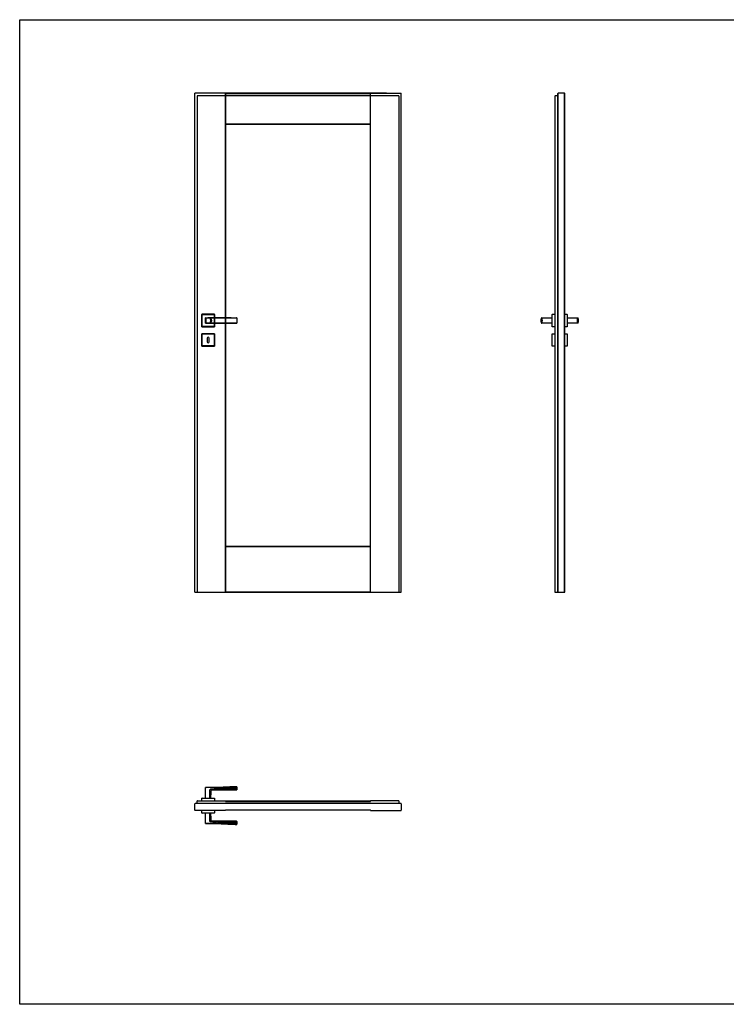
# Model space of a CAD drawing. Header units: millimetres. Extents: x 0 to 17620, y 0 to 4200.
# Tile 16 of 20: x 11880 to 14750, y 0 to 4000. Entities that reach past the tile are written whole.
import ezdxf
from ezdxf.lldxf.tags import DXFTag

# ---------------------------------------------------------------- set-up
doc = ezdxf.new("R2010")
doc.units = ezdxf.units.MM
doc.layers.add('152', color=250, linetype='Continuous')
doc.layers.add('256', color=250, linetype='Continuous')
tags = doc.linetypes.add('DASHED', pattern=[25.72, 12.86, -12.86]).pattern_tags.tags
tags[6:7] = [DXFTag(74, 4), DXFTag(75, 0), DXFTag(340, '0'), DXFTag(46, 0.0), DXFTag(50, 0.0), DXFTag(44, 0.0), DXFTag(45, 0.0)]
tags[4:5] = [DXFTag(74, 4), DXFTag(75, 0), DXFTag(340, '0'), DXFTag(46, 0.0), DXFTag(50, 0.0), DXFTag(44, 0.0), DXFTag(45, 0.0)]

msp = doc.modelspace()

# ---------------------------------------------------------------- linework, layer by layer
at = {"layer": '152', "linetype": 'Continuous'}
for p, q in [((12590.8, 1673.9), (12590.8, 3700.9)), ((12590.8, 3700.9), (12591.7, 3700.9)), ((12715.5, 3700.9), (12591.7, 3700.9)), ((12715.5, 3700.9), (12716.3, 3700.9)), ((12715.5, 3700.9), (12715.5, 2788.8)), ((12716.3, 3700.9), (13304.3, 3700.9)), ((12716.3, 2788.8), (12716.3, 3700.9)), ((12716.3, 3700), (13304.3, 3700)), ((13304.3, 1673.9), (13304.3, 3700.9)), ((13304.3, 3700.9), (13305.2, 3700.9)), ((13305.2, 1673.9), (13305.2, 3700.9)), ((13305.2, 3700.9), (13429, 3700.9)), ((13429, 3700.9), (13429.8, 3700.9)), ((13429.8, 1673.9), (13429.8, 3700.9)), ((14053.8, 3690.4), (14053.8, 1673.9)), ((14053.8, 3690.4), (14054.6, 3690.4)), ((14054.6, 1673.9), (14054.6, 3690.4)), ((14065.3, 3690.4), (14054.6, 3690.4)), ((14065.3, 1673.9), (14065.3, 3699.6)), ((14065.3, 3699.4), (14065.3, 3690.4)), ((14065.3, 3690.4), (14065.3, 1673.9)), ((14092.6, 3700.9), (14066.8, 3700.9)), ((14092.6, 1673.9), (14092.6, 3700.9)), ((14092.6, 3700.9), (14093.5, 3700.9)), ((14093.5, 1673.9), (14093.5, 3700.9)), ((13304.3, 3576.2), (12716.3, 3576.2)), ((12716.3, 3575.4), (13304.3, 3575.4)), ((12620.3, 2752.9), (12620.3, 2802.9)), ((12620.3, 2752.9), (12620.3, 2802.9)), ((12620.8, 2803.4), (12670.8, 2803.4)), ((12671.3, 2802.9), (12671.3, 2788.9)), ((14042.8, 2752.9), (14042.8, 2802.9)), ((14042.8, 2752.9), (14042.8, 2802.9)), ((14043.3, 2803.4), (14053.8, 2803.4)), ((14043.3, 2803.4), (14053.8, 2803.4)), ((14093.5, 2803.4), (14103.6, 2803.4)), ((14093.5, 2803.4), (14103.6, 2803.4)), ((14104.1, 2802.9), (14104.1, 2752.9)), ((12671.3, 2767.5), (12671.3, 2767.2)), ((12671.3, 2766.9), (12671.3, 2752.9)), ((12715.5, 2766.9), (12715.5, 1673.9)), ((12716.3, 1673.9), (12716.3, 2766.9)), ((14000.6, 2788.9), (14042.8, 2788.9)), ((14000.6, 2788.9), (14042.8, 2788.9)), ((14042.8, 2766.9), (14000.6, 2766.9)), ((14042.8, 2766.9), (14000.6, 2766.9)), ((14104.1, 2788.9), (14146.2, 2788.9)), ((14104.1, 2788.9), (14146.2, 2788.9)), ((14146.2, 2766.9), (14104.1, 2766.9)), ((14146.2, 2766.9), (14104.1, 2766.9)), ((12620.3, 2673.9), (12620.3, 2723.9)), ((12620.3, 2673.9), (12620.3, 2723.9)), ((12670.8, 2752.4), (12620.8, 2752.4)), ((12670.8, 2752.4), (12620.8, 2752.4)), ((12620.8, 2724.4), (12670.8, 2724.4)), ((12620.8, 2724.4), (12670.8, 2724.4)), ((12671.3, 2723.9), (12671.3, 2673.9)), ((12671.3, 2723.9), (12671.3, 2673.9)), ((14042.8, 2673.9), (14042.8, 2723.9)), ((14042.8, 2673.9), (14042.8, 2723.9)), ((14053.8, 2752.4), (14043.3, 2752.4)), ((14053.8, 2752.4), (14043.3, 2752.4)), ((14043.3, 2724.4), (14053.8, 2724.4)), ((14043.3, 2724.4), (14053.8, 2724.4)), ((14103.6, 2752.4), (14093.5, 2752.4)), ((14103.6, 2752.4), (14093.5, 2752.4)), ((14093.5, 2724.4), (14103.6, 2724.4)), ((14104.1, 2723.9), (14104.1, 2673.9)), ((14104.1, 2723.9), (14104.1, 2673.9)), ((12641.8, 2705.9), (12641.8, 2691.9)), ((12649.8, 2691.9), (12649.8, 2705.9)), ((12670.8, 2673.4), (12620.8, 2673.4)), ((12670.8, 2673.4), (12620.8, 2673.4)), ((14053.8, 2673.4), (14043.3, 2673.4)), ((14053.8, 2673.4), (14043.3, 2673.4)), ((14103.6, 2673.4), (14093.5, 2673.4)), ((12716.3, 1860.9), (13304.3, 1860.9)), ((12716.3, 1860), (13304.3, 1860)), ((12590.8, 1673.9), (12591.7, 1673.9)), ((12591.7, 1673.9), (12715.5, 1673.9)), ((12715.5, 1673.9), (12716.3, 1673.9)), ((13304.3, 1674.7), (12716.3, 1674.7)), ((12716.3, 1673.9), (13304.3, 1673.9)), ((13304.3, 1673.9), (13305.2, 1673.9)), ((13305.2, 1673.9), (13429, 1673.9)), ((13429, 1673.9), (13429.8, 1673.9)), ((14053.8, 1673.9), (14054.6, 1673.9)), ((14054.6, 1673.9), (14065.3, 1673.9)), ((14065.3, 1673.9), (14066.8, 1673.9)), ((14065.3, 1673.9), (14065.3, 1673.9)), ((14066.8, 1673.9), (14092.6, 1673.9)), ((14092.6, 1673.9), (14093.5, 1673.9)), ((12635.3, 838.1), (12635.3, 880.2)), ((12635.3, 838.1), (12635.3, 880.2)), ((12761.3, 880.8), (12761.3, 875.3)), ((12761.3, 875.3), (12761.3, 880.8)), ((12653.1, 872), (12652.3, 871.6)), ((12652.3, 838.1), (12652.3, 871.6)), ((12658.9, 870.9), (12658.6, 871)), ((12590.8, 788.2), (12590.8, 814.1)), ((12601.3, 815.6), (12592.1, 815.6)), ((12602.2, 827.1), (12601.3, 826.2)), ((12601.3, 815.6), (12601.3, 826.2)), ((13428.3, 815.6), (12601.3, 815.6)), ((12602.2, 827.1), (12715.5, 827.1)), ((12620.3, 827.1), (12620.3, 837.6)), ((12620.3, 827.1), (12620.3, 837.6)), ((12620.8, 838.1), (12670.8, 838.1)), ((12620.8, 838.1), (12670.8, 838.1)), ((12671.3, 837.6), (12671.3, 827.1)), ((12671.3, 837.6), (12671.3, 827.1)), ((12716.3, 826.2), (12715.5, 827.1)), ((12716.3, 826.2), (12716.3, 823.7)), ((13304.3, 824.6), (12716.3, 824.6)), ((12716.3, 823.7), (13304.3, 823.7)), ((13305.2, 827.1), (13304.3, 826.2)), ((13304.3, 823.7), (13304.3, 826.2)), ((13418.5, 827.1), (13305.2, 827.1)), ((13419.3, 826.2), (13418.5, 827.1)), ((13419.3, 826.2), (13419.3, 815.6)), ((13429.8, 814.1), (13429.8, 788.2)), ((12590.8, 788.2), (12591.7, 787.4)), ((12715.5, 787.4), (12591.7, 787.4)), ((12620.3, 777.3), (12620.3, 787.4)), ((12620.3, 777.3), (12620.3, 787.4)), ((12670.8, 776.8), (12620.8, 776.8)), ((12670.8, 776.8), (12620.8, 776.8)), ((12635.3, 734.6), (12635.3, 776.8)), ((12635.3, 734.6), (12635.3, 776.8)), ((12652.3, 743.3), (12652.3, 776.8)), ((12671.3, 787.4), (12671.3, 777.3)), ((12715.5, 787.4), (12716.3, 788.2)), ((12716.3, 790.7), (13304.3, 790.7)), ((12716.3, 790.7), (12716.3, 788.2)), ((12716.3, 789.9), (13304.3, 789.9)), ((13304.3, 788.2), (13304.3, 790.7)), ((13304.3, 788.2), (13305.2, 787.4)), ((13305.2, 787.4), (13429, 787.4)), ((13429, 787.4), (13429.8, 788.2)), ((12653.1, 742.8), (12652.3, 743.3)), ((12658.9, 743.9), (12652.9, 743)), ((12761.3, 739.5), (12761.3, 734.1)), ((12761.3, 734.1), (12761.3, 739.5))]:
    msp.add_line(p, q, dxfattribs=at)
at = {"layer": '152', "linetype": 'DASHED'}
for p, q in [((13419.3, 3690.4), (12601.3, 3690.4)), ((12601.3, 3690.4), (12601.3, 1673.9)), ((13369.8, 3700.9), (12650.8, 3700.9)), ((13419.3, 3690.4), (13419.3, 1673.9)), ((13429.8, 1733.9), (13429.8, 3640.9)), ((12620.3, 2802.9), (12620.3, 2752.9)), ((12670.8, 2803.4), (12620.8, 2803.4)), ((12621.3, 2753.4), (12621.3, 2802.4)), ((12621.3, 2802.4), (12670.3, 2802.4)), ((12670.3, 2802.4), (12670.3, 2753.4)), ((12671.3, 2752.9), (12671.3, 2802.9)), ((12635.3, 2788.5), (12635.3, 2788.9)), ((12635.3, 2788.9), (12635.7, 2788.9)), ((12635.3, 2766.9), (12635.3, 2767.2)), ((12635.7, 2766.9), (12635.3, 2766.9)), ((12671.3, 2788.9), (12671.3, 2767.5)), ((12671.3, 2767.2), (12671.3, 2766.9)), ((12715.5, 2788.8), (12715.5, 2766.9)), ((12716.3, 2766.9), (12716.3, 2788.8)), ((12620.3, 2723.9), (12620.3, 2673.9)), ((12620.8, 2752.4), (12670.8, 2752.4)), ((12670.8, 2724.4), (12620.8, 2724.4)), ((12670.3, 2753.4), (12621.3, 2753.4)), ((12621.3, 2674.4), (12621.3, 2723.4)), ((12621.3, 2723.4), (12670.3, 2723.4)), ((12670.3, 2723.4), (12670.3, 2674.4)), ((12671.3, 2673.9), (12671.3, 2723.9)), ((12620.8, 2673.4), (12670.8, 2673.4)), ((12670.3, 2674.4), (12621.3, 2674.4))]:
    msp.add_line(p, q, dxfattribs=at)
at = {"layer": '152', "linetype": 'Continuous'}
for centre, radius, start, end in [((14066.8, 3699.4), 1.5, 90, 172.8434), ((12620.8, 2802.9), 0.5, 90, 180), ((12670.8, 2802.9), 0.5, 0, 90), ((14043.3, 2802.9), 0.5, 90, 180), ((14103.6, 2802.9), 0.5, 0, 90), ((12635.8, 2788.4), 0.5, 90, 180), ((12635.8, 2767.4), 0.5, 180, 270), ((12760.8, 2788.4), 0.5, 0, 90), ((12760.8, 2767.4), 0.5, 270, 0), ((14000.1, 2767.4), 0.5, 209.6337, 270), ((13981.1, 2777.9), 21.7, 331.7219, 28.2781), ((14165.8, 2777.9), 21.7, 151.7219, 208.2781), ((14146.8, 2788.4), 0.5, 29.6337, 90), ((12620.8, 2752.9), 0.5, 180, 270), ((12620.8, 2723.9), 0.5, 90, 180), ((12670.8, 2752.9), 0.5, 270, 0), ((12670.8, 2723.9), 0.5, 0, 90), ((14043.3, 2752.9), 0.5, 180, 270), ((14043.3, 2723.9), 0.5, 90, 180), ((14103.6, 2752.9), 0.5, 270, 0), ((14103.6, 2723.9), 0.5, 0, 90), ((12645.8, 2705.9), 4, 0, 180), ((12645.8, 2691.9), 4, 180, 0), ((12620.8, 2673.9), 0.5, 180, 270), ((12670.8, 2673.9), 0.5, 270, 0), ((14043.3, 2673.9), 0.5, 180, 270), ((14103.6, 2673.9), 0.5, 270, 0), ((12635.8, 880.2), 0.5, 90.2042, 180), ((12760.8, 883.6), 0.5, 0, 83.771), ((12760.8, 871.6), 0.5, 269.9804, 0), ((12592.3, 814.1), 1.5, 97.1566, 180), ((12620.8, 837.6), 0.5, 90, 180), ((12670.8, 837.6), 0.5, 0, 90), ((13428.3, 814.1), 1.5, 0, 90), ((12620.8, 777.3), 0.5, 180, 270), ((12670.8, 777.3), 0.5, 270, 0), ((12635.8, 734.6), 0.5, 180, 269.7958), ((12760.8, 743.3), 0.5, 0, 89.9817), ((12760.8, 731.3), 0.5, 274.6545, 0)]:
    msp.add_arc(centre, radius, start, end, dxfattribs=at)
for centre, major_axis, ratio, start_param, end_param in [((14066.8, 3699.4), (0.07, 1.5), 1, 1.490204, 1.615111), ((14000.1, 2788.4), (0, -0.5), 0.999999, 3.141593, 4.195184), ((14000.1, 2767.4), (0, -0.5), 0.999999, 5.229594, 6.283185), ((14000.6, 2788.4), (0, 0.5), 0.999994, 0, 2.062579), ((14146.8, 2788.4), (0, 0.5), 0.999999, 5.229594, 6.283185), ((14146.8, 2767.4), (0, 0.5), 0.999999, 3.141593, 4.195184), ((12659, 870.5), (0.156, 0.475), 1, 6.283183, 8.094703), ((12659, 744.4), (0.156, -0.475), 1, 4.47035, 6.28319)]:
    msp.add_ellipse(centre, major_axis=major_axis, ratio=ratio, start_param=start_param, end_param=end_param, dxfattribs=at)
at = {"layer": '152', "linetype": 'DASHED'}
for centre, major_axis, ratio, start_param, end_param in [((12635.8, 2767.4), (0, -0.5), 0.003565, 4.220607, 6.283185), ((12653.7, 2788.4), (0, -0.5), 0.064982, 1.759133, 3.141593), ((12653.7, 2767.4), (0, 0.5), 0.064982, 3.141593, 4.524052), ((12760.8, 2788.4), (0, 0.5), 0.000082, 0, 0.887203), ((12760.8, 2767.4), (0, -0.5), 0.000082, 5.395983, 6.283185)]:
    msp.add_ellipse(centre, major_axis=major_axis, ratio=ratio, start_param=start_param, end_param=end_param, dxfattribs=at)
at = {"layer": '152', "linetype": 'Continuous'}
for points, knots in [([(12635.3, 2767.4), (12635.3, 2767.8), (12635.3, 2768.6), (12635.3, 2769.4), (12635.3, 2770.1), (12635.3, 2770.3), (12635.3, 2770.6), (12635.3, 2770.7), (12635.3, 2770.9), (12635.3, 2771.5), (12635.3, 2772.5), (12635.3, 2773.8), (12635.3, 2775.1), (12635.3, 2776), (12635.3, 2777), (12635.3, 2777.4), (12635.3, 2778.3), (12635.3, 2778.8), (12635.3, 2779.7), (12635.3, 2780.6), (12635.3, 2781.9), (12635.3, 2783.3), (12635.3, 2784.1), (12635.3, 2784.8), (12635.3, 2785), (12635.3, 2785.4), (12635.3, 2785.7), (12635.3, 2786.3), (12635.3, 2787.1), (12635.3, 2788), (12635.3, 2788.4)], [0, 0, 0, 0, 0.0625, 0.125, 0.125, 0.15625, 0.15625, 0.171875, 0.171875, 0.1875, 0.25, 0.3125, 0.375, 0.4375, 0.4375, 0.5, 0.5, 0.5625, 0.5625, 0.625, 0.6875, 0.75, 0.8125, 0.8125, 0.84375, 0.84375, 0.875, 0.875, 0.9375, 1, 1, 1, 1]), ([(12635.8, 2788.9), (12641, 2788.9), (12646.2, 2788.9), (12654.1, 2788.9), (12656.7, 2788.9), (12661.9, 2788.9), (12664.5, 2788.9), (12669.7, 2788.9), (12672.3, 2788.9), (12677.5, 2788.9), (12680.1, 2788.9), (12685.3, 2788.9), (12687.9, 2788.9), (12691.8, 2788.9), (12693.1, 2788.9), (12695.7, 2788.9), (12697, 2788.9), (12699.6, 2788.9), (12700.9, 2788.9), (12703.5, 2788.9), (12704.8, 2788.9), (12708.7, 2788.9), (12714, 2788.9), (12719.2, 2788.9), (12724.4, 2788.9), (12727, 2788.9), (12734.8, 2788.9), (12740, 2788.9), (12750.4, 2788.9), (12755.6, 2788.9), (12760.8, 2788.9)], [0, 0, 0, 0, 0.125, 0.125, 0.1875, 0.1875, 0.25, 0.25, 0.3125, 0.3125, 0.375, 0.375, 0.4375, 0.4375, 0.46875, 0.46875, 0.5, 0.5, 0.53125, 0.53125, 0.5625, 0.5625, 0.625, 0.6875, 0.6875, 0.75, 0.75, 0.875, 0.875, 1, 1, 1, 1]), ([(12739.1, 2788.5), (12738.5, 2788.5), (12738, 2788.5), (12734.8, 2788.5), (12732.2, 2788.5), (12727, 2788.5), (12724.4, 2788.5), (12719.2, 2788.4), (12716.6, 2788.4), (12711.4, 2788.4), (12708.7, 2788.4), (12704.8, 2788.4), (12703.5, 2788.4), (12700.9, 2788.4), (12699.6, 2788.4), (12697, 2788.4), (12695.7, 2788.4), (12693.1, 2788.4), (12691.8, 2788.3), (12687.9, 2788.3), (12685.3, 2788.3), (12680.1, 2788.3), (12677.5, 2788.3), (12672.3, 2788.3), (12669.7, 2788.3), (12664.5, 2788.2), (12661.9, 2788.2), (12656.7, 2788.2), (12654.1, 2788.2), (12646.2, 2788.2), (12641, 2788.1), (12635.8, 2788.1)], [0, 0, 0, 0, 0.01666, 0.01666, 0.092302, 0.092302, 0.167943, 0.167943, 0.243585, 0.243585, 0.319226, 0.319226, 0.357047, 0.357047, 0.394868, 0.394868, 0.432689, 0.432689, 0.470509, 0.470509, 0.546151, 0.546151, 0.621792, 0.621792, 0.697434, 0.697434, 0.773075, 0.773075, 0.848717, 0.848717, 1, 1, 1, 1]), ([(12635.8, 2788.1), (12635.8, 2787.7), (12635.8, 2786.9), (12635.8, 2786.1), (12635.8, 2785.5), (12635.8, 2785.3), (12635.8, 2784.9), (12635.8, 2784.6), (12635.8, 2784), (12635.8, 2783.1), (12635.8, 2781.8), (12635.8, 2780.5), (12635.8, 2779.7), (12635.8, 2778.8), (12635.8, 2778.3), (12635.8, 2777.4), (12635.8, 2777), (12635.8, 2776.1), (12635.8, 2775.2), (12635.8, 2773.9), (12635.8, 2772.6), (12635.8, 2771.7), (12635.8, 2771.2), (12635.8, 2771.1), (12635.8, 2770.9), (12635.8, 2770.8), (12635.8, 2770.5), (12635.8, 2770), (12635.8, 2769.6), (12635.8, 2769.2), (12635.8, 2769), (12635.8, 2768.4), (12635.8, 2768), (12635.8, 2767.6)], [0, 0, 0, 0, 0.0625, 0.125, 0.125, 0.15625, 0.15625, 0.1875, 0.1875, 0.25, 0.3125, 0.375, 0.4375, 0.4375, 0.5, 0.5, 0.5625, 0.5625, 0.625, 0.6875, 0.75, 0.8125, 0.8125, 0.828125, 0.828125, 0.84375, 0.84375, 0.875, 0.90625, 0.90625, 0.9375, 0.9375, 1, 1, 1, 1]), ([(12635.8, 2767.6), (12641, 2767.6), (12646.2, 2767.6), (12654.1, 2767.6), (12656.7, 2767.5), (12661.9, 2767.5), (12664.5, 2767.5), (12669.7, 2767.5), (12672.3, 2767.5), (12677.5, 2767.4), (12680.1, 2767.4), (12685.3, 2767.4), (12687.9, 2767.4), (12691.8, 2767.4), (12693.1, 2767.4), (12695.7, 2767.4), (12697, 2767.4), (12699.6, 2767.4), (12700.9, 2767.4), (12703.5, 2767.4), (12704.8, 2767.3), (12708.7, 2767.3), (12711.4, 2767.3), (12716.6, 2767.3), (12719.2, 2767.3), (12724.4, 2767.3), (12727, 2767.2), (12732.2, 2767.2), (12734.8, 2767.2), (12740, 2767.2), (12742.6, 2767.2), (12750.4, 2767.1), (12755.6, 2767.1), (12760.8, 2767.1)], [0, 0, 0, 0, 0.125, 0.125, 0.1875, 0.1875, 0.25, 0.25, 0.3125, 0.3125, 0.375, 0.375, 0.4375, 0.4375, 0.46875, 0.46875, 0.5, 0.5, 0.53125, 0.53125, 0.5625, 0.5625, 0.625, 0.625, 0.6875, 0.6875, 0.75, 0.75, 0.8125, 0.8125, 0.875, 0.875, 1, 1, 1, 1]), ([(12760.8, 2766.9), (12755.6, 2766.9), (12750.4, 2766.9), (12740, 2766.9), (12734.8, 2766.9), (12727, 2766.9), (12724.4, 2766.9), (12719.2, 2766.9), (12714, 2766.9), (12708.7, 2766.9), (12704.8, 2766.9), (12703.5, 2766.9), (12700.9, 2766.9), (12699.6, 2766.9), (12697, 2766.9), (12695.7, 2766.9), (12693.1, 2766.9), (12691.8, 2766.9), (12687.9, 2766.9), (12685.3, 2766.9), (12680.1, 2766.9), (12677.5, 2766.9), (12672.3, 2766.9), (12669.7, 2766.9), (12664.5, 2766.9), (12661.9, 2766.9), (12656.7, 2766.9), (12654.1, 2766.9), (12646.2, 2766.9), (12641, 2766.9), (12635.8, 2766.9)], [0, 0, 0, 0, 0.125, 0.125, 0.25, 0.25, 0.3125, 0.3125, 0.375, 0.4375, 0.4375, 0.46875, 0.46875, 0.5, 0.5, 0.53125, 0.53125, 0.5625, 0.5625, 0.625, 0.625, 0.6875, 0.6875, 0.75, 0.75, 0.8125, 0.8125, 0.875, 0.875, 1, 1, 1, 1]), ([(12653.5, 2767.6), (12653.4, 2767.5), (12653.3, 2767.5), (12653, 2767.3), (12652.9, 2767.2), (12652.7, 2767.1), (12652.6, 2767), (12652.5, 2766.9)], [0, 0, 0, 0, 0.320654, 0.320654, 0.660327, 0.660327, 1, 1, 1, 1]), ([(12761.3, 2788.4), (12761.3, 2788), (12761.3, 2787.2), (12761.3, 2786.3), (12761.3, 2785.7), (12761.3, 2785.5), (12761.3, 2785), (12761.3, 2784.8), (12761.3, 2784.2), (12761.3, 2783.7), (12761.3, 2782.8), (12761.3, 2782), (12761.3, 2780.6), (12761.3, 2779.7), (12761.3, 2778.8), (12761.3, 2778.3), (12761.3, 2777.4), (12761.3, 2776.9), (12761.3, 2776), (12761.3, 2775.1), (12761.3, 2773.8), (12761.3, 2772.9), (12761.3, 2772), (12761.3, 2771.6), (12761.3, 2771), (12761.3, 2770.9), (12761.3, 2770.7), (12761.3, 2770.4), (12761.3, 2770.1), (12761.3, 2769.4), (12761.3, 2768.6), (12761.3, 2767.8), (12761.3, 2767.4)], [0, 0, 0, 0, 0.0625, 0.125, 0.125, 0.15625, 0.15625, 0.1875, 0.1875, 0.25, 0.25, 0.3125, 0.375, 0.4375, 0.4375, 0.5, 0.5, 0.5625, 0.5625, 0.625, 0.6875, 0.75, 0.75, 0.8125, 0.8125, 0.828125, 0.828125, 0.84375, 0.875, 0.875, 0.9375, 1, 1, 1, 1]), ([(13999.6, 2788.6), (13999.4, 2788.2), (13999, 2787.4), (13998.6, 2786.5), (13998.3, 2785.9), (13998.2, 2785.5), (13998.1, 2785.2), (13998, 2785), (13998, 2784.9), (13997.8, 2784.3), (13997.6, 2783.9), (13997.4, 2783), (13997.2, 2782.1), (13997, 2780.7), (13996.9, 2779.7), (13996.8, 2778.8), (13996.8, 2778.3), (13996.8, 2777.4), (13996.8, 2776.9), (13996.9, 2776), (13997, 2775.1), (13997.2, 2773.7), (13997.4, 2772.8), (13997.6, 2771.9), (13997.8, 2771.4), (13998, 2770.9), (13998, 2770.8), (13998.1, 2770.5), (13998.2, 2770.2), (13998.4, 2769.8), (13998.5, 2769.4), (13998.6, 2769.2), (13998.6, 2769.1), (13998.8, 2768.8), (13998.9, 2768.6), (13999.2, 2767.9), (13999.4, 2767.5), (13999.6, 2767.1)], [0, 0, 0, 0, 0.0625, 0.125, 0.125, 0.15625, 0.171875, 0.171875, 0.1875, 0.1875, 0.25, 0.25, 0.3125, 0.375, 0.4375, 0.4375, 0.5, 0.5, 0.5625, 0.5625, 0.625, 0.6875, 0.75, 0.75, 0.8125, 0.8125, 0.828125, 0.828125, 0.84375, 0.875, 0.890625, 0.890625, 0.90625, 0.90625, 0.9375, 0.9375, 1, 1, 1, 1]), ([(13999.8, 2788.3), (13999.8, 2788.3), (13999.8, 2788.3), (13999.8, 2788.3), (13999.8, 2788.4), (13999.8, 2788.4), (13999.8, 2788.4), (13999.8, 2788.4), (13999.8, 2788.4), (13999.8, 2788.4), (13999.8, 2788.4), (13999.8, 2788.4), (13999.7, 2788.4), (13999.7, 2788.4), (13999.7, 2788.4), (13999.7, 2788.5), (13999.7, 2788.5), (13999.7, 2788.5), (13999.7, 2788.5), (13999.7, 2788.6), (13999.7, 2788.6), (13999.6, 2788.6), (13999.6, 2788.6), (13999.6, 2788.6)], [0, 0, 0, 0, 0.02803, 0.02803, 0.082028, 0.082028, 0.136026, 0.136026, 0.190025, 0.190025, 0.244023, 0.244023, 0.35202, 0.35202, 0.460016, 0.460016, 0.568013, 0.568013, 0.67601, 0.67601, 0.784007, 0.784007, 1, 1, 1, 1]), ([(13999.7, 2767.3), (13999.8, 2767.3), (13999.8, 2767.3), (13999.8, 2767.3), (13999.8, 2767.4), (13999.8, 2767.4), (13999.8, 2767.4), (13999.8, 2767.4), (13999.8, 2767.4), (13999.8, 2767.4), (13999.8, 2767.4), (13999.8, 2767.4), (13999.8, 2767.4), (13999.9, 2767.4), (13999.9, 2767.4), (13999.9, 2767.5), (13999.9, 2767.5), (14000, 2767.5), (14000, 2767.5), (14000.1, 2767.5), (14000.1, 2767.6), (14000.1, 2767.6), (14000.2, 2767.6), (14000.2, 2767.6)], [0, 0, 0, 0, 0.062726, 0.062726, 0.114797, 0.114797, 0.166868, 0.166868, 0.218938, 0.218938, 0.271009, 0.271009, 0.375151, 0.375151, 0.479292, 0.479292, 0.583434, 0.583434, 0.687575, 0.687575, 0.791717, 0.791717, 1, 1, 1, 1]), ([(14000.1, 2788.9), (14000.1, 2788.9), (14000.1, 2788.9), (14000.1, 2788.9), (14000.1, 2788.9), (14000.2, 2788.9), (14000.2, 2788.9), (14000.2, 2788.9), (14000.2, 2788.9), (14000.3, 2788.9), (14000.3, 2788.9), (14000.3, 2788.9), (14000.3, 2788.9), (14000.3, 2788.9), (14000.3, 2788.9), (14000.3, 2788.9), (14000.3, 2788.9), (14000.3, 2788.9), (14000.3, 2788.9), (14000.3, 2788.9), (14000.4, 2788.9), (14000.4, 2788.9), (14000.4, 2788.9), (14000.4, 2788.9), (14000.5, 2788.9), (14000.5, 2788.9), (14000.5, 2788.9), (14000.5, 2788.9), (14000.6, 2788.9), (14000.6, 2788.9), (14000.6, 2788.9)], [0, 0, 0, 0, 0.125, 0.125, 0.25, 0.25, 0.3125, 0.3125, 0.375, 0.4375, 0.4375, 0.46875, 0.46875, 0.5, 0.5, 0.53125, 0.53125, 0.5625, 0.5625, 0.625, 0.625, 0.6875, 0.6875, 0.75, 0.75, 0.8125, 0.8125, 0.875, 0.875, 1, 1, 1, 1]), ([(14000.6, 2766.9), (14000.6, 2766.9), (14000.6, 2766.9), (14000.5, 2766.9), (14000.5, 2766.9), (14000.5, 2766.9), (14000.5, 2766.9), (14000.4, 2766.9), (14000.4, 2766.9), (14000.4, 2766.9), (14000.4, 2766.9), (14000.3, 2766.9), (14000.3, 2766.9), (14000.3, 2766.9), (14000.3, 2766.9), (14000.3, 2766.9), (14000.3, 2766.9), (14000.3, 2766.9), (14000.3, 2766.9), (14000.3, 2766.9), (14000.3, 2766.9), (14000.3, 2766.9), (14000.2, 2766.9), (14000.2, 2766.9), (14000.2, 2766.9), (14000.2, 2766.9), (14000.1, 2766.9), (14000.1, 2766.9), (14000.1, 2766.9), (14000.1, 2766.9), (14000.1, 2766.9)], [0, 0, 0, 0, 0.125, 0.125, 0.1875, 0.1875, 0.25, 0.25, 0.3125, 0.3125, 0.375, 0.375, 0.4375, 0.4375, 0.46875, 0.46875, 0.5, 0.5, 0.53125, 0.53125, 0.5625, 0.5625, 0.625, 0.6875, 0.6875, 0.75, 0.75, 0.875, 0.875, 1, 1, 1, 1]), ([(14146.2, 2788.9), (14146.3, 2788.9), (14146.3, 2788.9), (14146.3, 2788.9), (14146.4, 2788.9), (14146.4, 2788.9), (14146.4, 2788.9), (14146.4, 2788.9), (14146.5, 2788.9), (14146.5, 2788.9), (14146.5, 2788.9), (14146.5, 2788.9), (14146.6, 2788.9), (14146.6, 2788.9), (14146.6, 2788.9), (14146.6, 2788.9), (14146.6, 2788.9), (14146.6, 2788.9), (14146.6, 2788.9), (14146.6, 2788.9), (14146.6, 2788.9), (14146.6, 2788.9), (14146.6, 2788.9), (14146.7, 2788.9), (14146.7, 2788.9), (14146.7, 2788.9), (14146.7, 2788.9), (14146.8, 2788.9), (14146.8, 2788.9), (14146.8, 2788.9), (14146.8, 2788.9)], [0, 0, 0, 0, 0.125, 0.125, 0.1875, 0.1875, 0.25, 0.25, 0.3125, 0.3125, 0.375, 0.375, 0.4375, 0.4375, 0.46875, 0.46875, 0.5, 0.5, 0.53125, 0.53125, 0.5625, 0.5625, 0.625, 0.6875, 0.6875, 0.75, 0.75, 0.875, 0.875, 1, 1, 1, 1]), ([(14146.8, 2766.9), (14146.8, 2766.9), (14146.8, 2766.9), (14146.8, 2766.9), (14146.7, 2766.9), (14146.7, 2766.9), (14146.7, 2766.9), (14146.7, 2766.9), (14146.6, 2766.9), (14146.6, 2766.9), (14146.6, 2766.9), (14146.6, 2766.9), (14146.6, 2766.9), (14146.6, 2766.9), (14146.6, 2766.9), (14146.6, 2766.9), (14146.6, 2766.9), (14146.6, 2766.9), (14146.6, 2766.9), (14146.5, 2766.9), (14146.5, 2766.9), (14146.5, 2766.9), (14146.5, 2766.9), (14146.4, 2766.9), (14146.4, 2766.9), (14146.4, 2766.9), (14146.4, 2766.9), (14146.3, 2766.9), (14146.3, 2766.9), (14146.3, 2766.9), (14146.2, 2766.9)], [0, 0, 0, 0, 0.125, 0.125, 0.25, 0.25, 0.3125, 0.3125, 0.375, 0.4375, 0.4375, 0.46875, 0.46875, 0.5, 0.5, 0.53125, 0.53125, 0.5625, 0.5625, 0.625, 0.625, 0.6875, 0.6875, 0.75, 0.75, 0.8125, 0.8125, 0.875, 0.875, 1, 1, 1, 1]), ([(14147.2, 2788.5), (14147.2, 2788.5), (14147.2, 2788.5), (14147.2, 2788.5), (14147.2, 2788.5), (14147.2, 2788.5), (14147.2, 2788.5), (14147.2, 2788.4), (14147.1, 2788.4), (14147.1, 2788.4), (14147.1, 2788.4), (14147.1, 2788.4), (14147.1, 2788.4), (14147.1, 2788.4), (14147.1, 2788.4), (14147.1, 2788.4), (14147.1, 2788.4), (14147.1, 2788.4), (14147.1, 2788.3), (14147.1, 2788.3), (14147, 2788.3), (14147, 2788.3), (14147, 2788.3), (14147, 2788.3), (14146.9, 2788.3), (14146.9, 2788.2), (14146.9, 2788.2), (14146.8, 2788.2), (14146.8, 2788.2), (14146.7, 2788.2), (14146.7, 2788.1), (14146.7, 2788.1)], [0, 0, 0, 0, 0.01665, 0.01665, 0.092292, 0.092292, 0.167934, 0.167934, 0.243577, 0.243577, 0.319219, 0.319219, 0.35704, 0.35704, 0.394861, 0.394861, 0.432683, 0.432683, 0.470504, 0.470504, 0.546146, 0.546146, 0.621788, 0.621788, 0.697431, 0.697431, 0.773073, 0.773073, 0.848715, 0.848715, 1, 1, 1, 1]), ([(14146.7, 2767.6), (14146.7, 2767.6), (14146.7, 2767.6), (14146.8, 2767.6), (14146.8, 2767.5), (14146.9, 2767.5), (14146.9, 2767.5), (14146.9, 2767.5), (14147, 2767.5), (14147, 2767.4), (14147, 2767.4), (14147, 2767.4), (14147.1, 2767.4), (14147.1, 2767.4), (14147.1, 2767.4), (14147.1, 2767.4), (14147.1, 2767.4), (14147.1, 2767.4), (14147.1, 2767.4), (14147.1, 2767.4), (14147.1, 2767.3), (14147.1, 2767.3), (14147.1, 2767.3), (14147.1, 2767.3), (14147.2, 2767.3), (14147.2, 2767.3), (14147.2, 2767.2), (14147.2, 2767.2), (14147.2, 2767.2), (14147.2, 2767.2), (14147.2, 2767.2), (14147.2, 2767.1), (14147.2, 2767.1), (14147.2, 2767.1)], [0, 0, 0, 0, 0.125, 0.125, 0.1875, 0.1875, 0.25, 0.25, 0.3125, 0.3125, 0.375, 0.375, 0.4375, 0.4375, 0.46875, 0.46875, 0.5, 0.5, 0.53125, 0.53125, 0.5625, 0.5625, 0.625, 0.625, 0.6875, 0.6875, 0.75, 0.75, 0.8125, 0.8125, 0.875, 0.875, 1, 1, 1, 1]), ([(14147.2, 2767.1), (14147.5, 2767.5), (14147.9, 2768.4), (14148.3, 2769.2), (14148.6, 2769.9), (14148.7, 2770.2), (14148.8, 2770.5), (14148.9, 2770.8), (14148.9, 2770.9), (14149.1, 2771.4), (14149.2, 2771.9), (14149.5, 2772.8), (14149.7, 2773.7), (14149.9, 2775.1), (14150, 2776), (14150.1, 2776.9), (14150.1, 2777.4), (14150.1, 2778.3), (14150.1, 2778.8), (14150, 2779.7), (14149.9, 2780.7), (14149.7, 2782), (14149.5, 2782.9), (14149.2, 2783.9), (14149.1, 2784.3), (14148.9, 2784.9), (14148.9, 2785), (14148.8, 2785.2), (14148.7, 2785.5), (14148.5, 2786), (14148.4, 2786.3), (14148.3, 2786.5), (14148.2, 2786.6), (14148.1, 2786.9), (14148, 2787.2), (14147.7, 2787.8), (14147.5, 2788.2), (14147.2, 2788.6)], [0, 0, 0, 0, 0.0625, 0.125, 0.125, 0.15625, 0.171875, 0.171875, 0.1875, 0.1875, 0.25, 0.25, 0.3125, 0.375, 0.4375, 0.4375, 0.5, 0.5, 0.5625, 0.5625, 0.625, 0.6875, 0.75, 0.75, 0.8125, 0.8125, 0.828125, 0.828125, 0.84375, 0.875, 0.890625, 0.890625, 0.90625, 0.90625, 0.9375, 0.9375, 1, 1, 1, 1]), ([(12760.8, 880.8), (12755.6, 880.8), (12750.4, 880.8), (12740, 880.7), (12734.8, 880.7), (12727, 880.7), (12724.4, 880.7), (12719.2, 880.6), (12714, 880.6), (12708.7, 880.6), (12704.8, 880.6), (12703.5, 880.6), (12700.9, 880.6), (12699.6, 880.6), (12697, 880.6), (12695.7, 880.6), (12693.1, 880.6), (12691.8, 880.6), (12687.9, 880.5), (12685.3, 880.5), (12680.1, 880.5), (12677.5, 880.5), (12672.3, 880.5), (12669.7, 880.4), (12664.5, 880.4), (12661.9, 880.4), (12656.7, 880.3), (12654.1, 880.3), (12646.2, 880.3), (12641, 880.2), (12635.8, 880.2)], [0, 0, 0, 0, 0.125, 0.125, 0.25, 0.25, 0.3125, 0.3125, 0.375, 0.4375, 0.4375, 0.46875, 0.46875, 0.5, 0.5, 0.53125, 0.53125, 0.5625, 0.5625, 0.625, 0.625, 0.6875, 0.6875, 0.75, 0.75, 0.8125, 0.8125, 0.875, 0.875, 1, 1, 1, 1]), ([(12655.4, 880.8), (12656.7, 880.8), (12658, 880.8), (12661.9, 880.9), (12664.5, 880.9), (12669.7, 880.9), (12672.3, 880.9), (12677.5, 881), (12680.1, 881), (12685.3, 881), (12687.9, 881), (12691.8, 881.1), (12693.1, 881.1), (12695.7, 881.1), (12697, 881.1), (12699.6, 881.1), (12700.9, 881.1), (12703.5, 881.1), (12704.8, 881.1), (12708.7, 881.1), (12711.4, 881.1), (12716.6, 881.1), (12719.2, 881.1), (12724.4, 881.2), (12727, 881.2), (12732.2, 881.2), (12734.8, 881.2), (12738.5, 881.2), (12739.6, 881.2), (12740.6, 881.2)], [0, 0, 0, 0, 0.045145, 0.045145, 0.13681, 0.13681, 0.228476, 0.228476, 0.320141, 0.320141, 0.411806, 0.411806, 0.457639, 0.457639, 0.503472, 0.503472, 0.549304, 0.549304, 0.595137, 0.595137, 0.686802, 0.686802, 0.778468, 0.778468, 0.870133, 0.870133, 0.961798, 0.961798, 1, 1, 1, 1]), ([(12761.3, 883.6), (12761.3, 883.6), (12761.3, 883.6), (12761.3, 883.6), (12761.3, 883.5), (12761.3, 883.5), (12761.3, 883.4), (12761.3, 883.2), (12761.3, 883), (12761.3, 882.7), (12761.3, 882.6), (12761.3, 882.4), (12761.3, 882.4), (12761.3, 882.3), (12761.3, 882.2), (12761.3, 882.1), (12761.3, 881.8), (12761.3, 881.4), (12761.3, 881), (12761.3, 880.8)], [0, 0, 0, 0, 0.002346, 0.002346, 0.127052, 0.127052, 0.251759, 0.376466, 0.501173, 0.501173, 0.62588, 0.62588, 0.657056, 0.657056, 0.688233, 0.750586, 0.750586, 0.875293, 1, 1, 1, 1]), ([(12659, 871), (12661, 871), (12667.9, 871), (12680.6, 871), (12701.1, 871.1), (12728.2, 871.1), (12749.5, 871.1), (12760.8, 871.1)], [0, 0, 0, 0, 0.058505, 0.203334, 0.372861, 0.664756, 1, 1, 1, 1]), ([(12761.3, 875.3), (12761.3, 875), (12761.3, 874.7), (12761.3, 874.3), (12761.3, 874.2), (12761.3, 874), (12761.3, 873.9), (12761.3, 873.9), (12761.3, 873.8), (12761.3, 873.8), (12761.3, 873.5), (12761.3, 873.3), (12761.3, 872.9), (12761.3, 872.5), (12761.3, 872.2), (12761.3, 872.1), (12761.3, 872), (12761.3, 871.9), (12761.3, 871.9), (12761.3, 871.9), (12761.3, 871.8), (12761.3, 871.7), (12761.3, 871.7), (12761.3, 871.6), (12761.3, 871.6), (12761.3, 871.6), (12761.3, 871.6), (12761.3, 871.6), (12761.3, 871.6), (12761.3, 871.6)], [0, 0, 0, 0, 0.125325, 0.125325, 0.187987, 0.187987, 0.219318, 0.219318, 0.234984, 0.234984, 0.250649, 0.375974, 0.375974, 0.501299, 0.626623, 0.626623, 0.689286, 0.689286, 0.720617, 0.720617, 0.751948, 0.751948, 0.877273, 0.877273, 0.939935, 0.939935, 0.971266, 0.971266, 1, 1, 1, 1]), ([(12635.8, 734.6), (12641, 734.6), (12646.2, 734.6), (12654.1, 734.5), (12656.7, 734.5), (12661.9, 734.5), (12664.5, 734.4), (12669.7, 734.4), (12672.3, 734.4), (12677.5, 734.4), (12680.1, 734.3), (12685.3, 734.3), (12687.9, 734.3), (12691.8, 734.3), (12693.1, 734.3), (12695.7, 734.3), (12697, 734.3), (12699.6, 734.3), (12700.9, 734.3), (12703.5, 734.3), (12704.8, 734.3), (12708.7, 734.2), (12714, 734.2), (12719.2, 734.2), (12724.4, 734.2), (12727, 734.2), (12734.8, 734.1), (12740, 734.1), (12750.4, 734.1), (12755.6, 734.1), (12760.8, 734.1)], [0, 0, 0, 0, 0.125, 0.125, 0.1875, 0.1875, 0.25, 0.25, 0.3125, 0.3125, 0.375, 0.375, 0.4375, 0.4375, 0.46875, 0.46875, 0.5, 0.5, 0.53125, 0.53125, 0.5625, 0.5625, 0.625, 0.6875, 0.6875, 0.75, 0.75, 0.875, 0.875, 1, 1, 1, 1]), ([(12760.8, 733.6), (12755.6, 733.6), (12750.4, 733.6), (12742.6, 733.6), (12740, 733.6), (12734.8, 733.7), (12732.2, 733.7), (12727, 733.7), (12724.4, 733.7), (12719.2, 733.7), (12716.6, 733.7), (12711.4, 733.7), (12708.7, 733.7), (12704.8, 733.8), (12703.5, 733.8), (12700.9, 733.8), (12699.6, 733.8), (12697, 733.8), (12695.7, 733.8), (12693.1, 733.8), (12691.8, 733.8), (12687.9, 733.8), (12685.3, 733.8), (12680.1, 733.9), (12677.5, 733.9), (12672.3, 733.9), (12669.7, 733.9), (12664.5, 734), (12661.9, 734), (12656.7, 734), (12654.1, 734.1), (12646.2, 734.1), (12641, 734.2), (12635.8, 734.2)], [0, 0, 0, 0, 0.125, 0.125, 0.1875, 0.1875, 0.25, 0.25, 0.3125, 0.3125, 0.375, 0.375, 0.4375, 0.4375, 0.46875, 0.46875, 0.5, 0.5, 0.53125, 0.53125, 0.5625, 0.5625, 0.625, 0.625, 0.6875, 0.6875, 0.75, 0.75, 0.8125, 0.8125, 0.875, 0.875, 1, 1, 1, 1]), ([(12760.8, 743.8), (12751.1, 743.8), (12732.1, 743.8), (12704.2, 743.7), (12680, 743.9), (12665.1, 743.9), (12659, 743.9)], [0, 0, 0, 0, 0.285389, 0.560324, 0.821947, 1, 1, 1, 1]), ([(12761.3, 743), (12761.3, 742.9), (12761.3, 742.8), (12761.3, 742.7), (12761.3, 742.6), (12761.3, 742.5), (12761.3, 742.4), (12761.3, 742.4), (12761.3, 742.3), (12761.3, 742.3), (12761.3, 742.1), (12761.3, 742), (12761.3, 741.6), (12761.3, 741.2), (12761.3, 740.7), (12761.3, 740.1), (12761.3, 739.8), (12761.3, 739.5)], [0, 0, 0, 0, 0.135317, 0.135317, 0.221786, 0.221786, 0.26502, 0.286637, 0.286637, 0.308254, 0.308254, 0.48119, 0.48119, 0.654127, 0.827063, 0.827063, 1, 1, 1, 1]), ([(12761.3, 734.1), (12761.3, 733.8), (12761.3, 733.4), (12761.3, 733), (12761.3, 732.8), (12761.3, 732.7), (12761.3, 732.5), (12761.3, 732.5), (12761.3, 732.2), (12761.3, 732.1), (12761.3, 731.9), (12761.3, 731.7), (12761.3, 731.5), (12761.3, 731.5)], [0, 0, 0, 0, 0.170025, 0.340049, 0.340049, 0.425062, 0.425062, 0.510074, 0.510074, 0.680099, 0.680099, 0.850123, 1, 1, 1, 1])]:
    msp.add_open_spline(points, degree=3, knots=knots, dxfattribs=at)
at = {"layer": '152', "linetype": 'DASHED'}
for points, knots in [([(12652.1, 2788.9), (12652.1, 2788.9), (12652.2, 2788.9), (12652.2, 2788.9), (12652.2, 2788.8), (12652.3, 2788.8), (12652.3, 2788.8), (12652.3, 2788.8), (12652.4, 2788.8), (12652.4, 2788.8), (12652.4, 2788.7), (12652.5, 2788.7), (12652.5, 2788.7)], [0, 0, 0, 0, 0.25, 0.25, 0.375, 0.375, 0.5, 0.625, 0.625, 0.75, 0.75, 1, 1, 1, 1]), ([(12652.5, 2767.1), (12652.5, 2767), (12652.4, 2767), (12652.4, 2767), (12652.4, 2767), (12652.3, 2766.9), (12652.3, 2766.9), (12652.3, 2766.9), (12652.2, 2766.9), (12652.2, 2766.9), (12652.2, 2766.9), (12652.1, 2766.9), (12652.1, 2766.9)], [0, 0, 0, 0, 0.25, 0.25, 0.375, 0.375, 0.5, 0.625, 0.625, 0.75, 0.75, 1, 1, 1, 1]), ([(12652.5, 2788.8), (12652.5, 2788.8), (12652.5, 2788.8), (12652.5, 2788.8), (12652.5, 2788.8), (12652.5, 2788.8), (12652.5, 2788.8), (12652.5, 2788.8), (12652.5, 2788.8), (12652.5, 2788.8), (12652.5, 2788.8), (12652.5, 2788.8), (12652.5, 2788.8), (12652.5, 2788.8), (12652.5, 2788.8), (12652.6, 2788.8), (12652.6, 2788.8), (12652.6, 2788.8), (12652.7, 2788.7), (12652.7, 2788.7), (12652.7, 2788.7), (12652.8, 2788.7), (12652.8, 2788.7), (12652.9, 2788.7), (12652.9, 2788.7), (12653, 2788.7), (12653, 2788.7), (12653.1, 2788.6), (12653.1, 2788.6), (12653.2, 2788.6), (12653.3, 2788.6), (12653.5, 2788.5), (12653.6, 2788.5), (12653.7, 2788.5)], [0, 0, 0, 0, 0.015625, 0.015625, 0.03125, 0.03125, 0.046875, 0.046875, 0.0625, 0.0625, 0.078125, 0.078125, 0.09375, 0.09375, 0.125, 0.125, 0.1875, 0.1875, 0.25, 0.25, 0.3125, 0.3125, 0.375, 0.375, 0.4375, 0.4375, 0.5, 0.5, 0.625, 0.625, 0.75, 0.75, 1, 1, 1, 1]), ([(12652.5, 2788.8), (12652.6, 2788.7), (12652.7, 2788.7), (12652.9, 2788.5), (12653, 2788.4), (12653.4, 2788.2), (12653.8, 2787.9), (12654.2, 2787.5), (12654.6, 2787.2), (12654.8, 2787), (12655.2, 2786.6), (12655.4, 2786.4), (12655.6, 2786.1), (12655.7, 2786), (12655.9, 2785.7), (12656, 2785.6), (12656.2, 2785.3), (12656.4, 2785.1), (12656.7, 2784.6), (12656.8, 2784.4), (12657.1, 2783.9), (12657.3, 2783.4), (12657.5, 2782.9), (12657.7, 2782.6), (12657.7, 2782.4), (12657.8, 2782.2), (12657.9, 2782), (12658, 2781.6), (12658.1, 2781.4), (12658.2, 2780.9), (12658.3, 2780.3), (12658.5, 2779.5), (12658.5, 2779), (12658.5, 2778.6), (12658.5, 2778.4), (12658.5, 2778.2), (12658.5, 2778), (12658.5, 2777.7), (12658.5, 2777.5), (12658.5, 2777.3), (12658.5, 2777.2), (12658.5, 2777.1), (12658.5, 2776.8), (12658.5, 2776.5), (12658.4, 2776), (12658.3, 2775.4), (12658.2, 2774.9), (12658.1, 2774.4), (12658, 2774.1), (12657.8, 2773.6), (12657.7, 2773.3), (12657.6, 2773), (12657.6, 2772.9), (12657.5, 2772.8), (12657.5, 2772.6), (12657.4, 2772.4), (12657.2, 2772.1), (12657.1, 2771.8), (12656.8, 2771.4), (12656.7, 2771.1), (12656.4, 2770.7), (12656.2, 2770.4), (12655.9, 2770), (12655.7, 2769.8), (12655.5, 2769.5), (12655.5, 2769.5), (12655.4, 2769.4), (12655.3, 2769.3), (12655.2, 2769.2), (12655.1, 2769.1), (12654.8, 2768.8), (12654.6, 2768.6), (12654.2, 2768.2), (12653.9, 2767.9), (12653.6, 2767.7), (12653.5, 2767.6)], [0, 0, 0, 0, 0.016378, 0.016378, 0.032757, 0.032757, 0.065514, 0.09827, 0.09827, 0.131027, 0.131027, 0.163784, 0.163784, 0.180162, 0.180162, 0.196541, 0.196541, 0.229298, 0.229298, 0.262055, 0.262055, 0.294811, 0.327568, 0.327568, 0.343947, 0.343947, 0.360325, 0.360325, 0.393082, 0.393082, 0.425839, 0.458595, 0.491352, 0.491352, 0.507731, 0.507731, 0.524109, 0.524109, 0.540487, 0.548677, 0.548677, 0.556866, 0.556866, 0.589623, 0.589623, 0.622379, 0.655136, 0.655136, 0.687893, 0.687893, 0.72065, 0.72065, 0.728839, 0.728839, 0.737028, 0.753407, 0.753407, 0.786164, 0.786164, 0.81892, 0.81892, 0.851677, 0.851677, 0.884434, 0.884434, 0.892623, 0.892623, 0.900812, 0.900812, 0.917191, 0.917191, 0.949948, 0.949948, 0.982704, 1, 1, 1, 1]), ([(12652.5, 2767.1), (12653, 2767.8), (12654, 2769.3), (12655.2, 2772), (12656, 2774.9), (12656.2, 2777.9), (12656, 2780.9), (12655.2, 2783.8), (12654, 2786.4), (12653, 2788), (12652.5, 2788.7)], [0, 0, 0, 0, 0.11683, 0.244553, 0.372277, 0.5, 0.627723, 0.755447, 0.88317, 1, 1, 1, 1]), ([(12653.7, 2767.3), (12653.6, 2767.2), (12653.5, 2767.2), (12653.3, 2767.2), (12653.2, 2767.1), (12653.1, 2767.1), (12653.1, 2767.1), (12653, 2767.1), (12653, 2767.1), (12652.9, 2767.1), (12652.9, 2767), (12652.8, 2767), (12652.8, 2767), (12652.7, 2767), (12652.7, 2767), (12652.7, 2767), (12652.6, 2767), (12652.6, 2767), (12652.6, 2767), (12652.5, 2767), (12652.5, 2767), (12652.5, 2766.9), (12652.5, 2766.9), (12652.5, 2766.9), (12652.5, 2766.9), (12652.5, 2766.9), (12652.5, 2766.9), (12652.5, 2766.9), (12652.5, 2766.9), (12652.5, 2766.9), (12652.5, 2766.9), (12652.5, 2766.9), (12652.5, 2766.9), (12652.5, 2766.9)], [0, 0, 0, 0, 0.25, 0.25, 0.375, 0.375, 0.5, 0.5, 0.5625, 0.5625, 0.625, 0.625, 0.6875, 0.6875, 0.75, 0.75, 0.8125, 0.8125, 0.875, 0.875, 0.90625, 0.90625, 0.921875, 0.921875, 0.9375, 0.9375, 0.953125, 0.953125, 0.96875, 0.96875, 0.984375, 0.984375, 1, 1, 1, 1]), ([(12653.7, 2788.5), (12655.9, 2788.5), (12658.1, 2788.5), (12662.6, 2788.5), (12664.8, 2788.5), (12669.3, 2788.6), (12671.5, 2788.6), (12676, 2788.6), (12678.2, 2788.6), (12682.7, 2788.6), (12684.9, 2788.6), (12687.7, 2788.7), (12688.2, 2788.7), (12689.3, 2788.7), (12689.9, 2788.7), (12691.6, 2788.7), (12692.7, 2788.7), (12694.1, 2788.7), (12694.4, 2788.7), (12694.9, 2788.7), (12695.7, 2788.7), (12696.9, 2788.7), (12697.7, 2788.7), (12698.3, 2788.7), (12698.5, 2788.7), (12699.4, 2788.7), (12699.9, 2788.7), (12701.1, 2788.7), (12701.6, 2788.7), (12702.4, 2788.7), (12702.7, 2788.7), (12703.3, 2788.7), (12704.1, 2788.7), (12705, 2788.7), (12706.1, 2788.7), (12706.6, 2788.7), (12711.7, 2788.7), (12716.1, 2788.7), (12722.8, 2788.7), (12725.1, 2788.7), (12729.5, 2788.7), (12740.7, 2788.7), (12751.9, 2788.7), (12760.8, 2788.7)], [0, 0, 0, 0, 0.0625, 0.0625, 0.125, 0.125, 0.1875, 0.1875, 0.25, 0.25, 0.3125, 0.3125, 0.328125, 0.328125, 0.34375, 0.34375, 0.375, 0.375, 0.382812, 0.382812, 0.390625, 0.40625, 0.414062, 0.414062, 0.421875, 0.421875, 0.4375, 0.4375, 0.453125, 0.453125, 0.460937, 0.460937, 0.46875, 0.484375, 0.484375, 0.5, 0.5, 0.625, 0.625, 0.6875, 0.6875, 0.75, 1, 1, 1, 1]), ([(12654, 2767.5), (12654.1, 2767.6), (12654.4, 2767.8), (12654.7, 2768.1), (12655.1, 2768.4), (12655.3, 2768.6), (12655.5, 2768.9), (12655.6, 2769), (12655.8, 2769.2), (12655.9, 2769.3), (12656.1, 2769.6), (12656.4, 2770), (12656.7, 2770.4), (12657.2, 2771), (12657.4, 2771.5), (12657.8, 2772.2), (12657.9, 2772.4), (12658, 2772.7), (12658.1, 2772.9), (12658.2, 2773.1), (12658.2, 2773.2), (12658.4, 2773.8), (12658.6, 2774.3), (12658.7, 2775.1), (12658.9, 2775.6), (12658.9, 2776.1), (12659, 2776.4), (12659, 2776.6), (12659, 2776.8), (12659, 2777), (12659, 2777.4), (12659, 2777.6), (12659, 2777.9), (12659, 2778), (12659, 2778.1), (12659, 2778.2), (12659, 2778.4), (12659, 2778.5), (12659, 2778.9), (12659, 2779.4), (12658.9, 2780.2), (12658.7, 2780.7), (12658.6, 2781.4), (12658.4, 2781.9), (12658.2, 2782.5), (12658.2, 2782.5), (12658.2, 2782.6), (12658.1, 2782.8), (12658, 2783), (12657.9, 2783.4), (12657.8, 2783.6), (12657.4, 2784.3), (12657.2, 2784.7), (12656.7, 2785.3), (12656.6, 2785.6), (12656.4, 2785.9), (12656.2, 2786), (12656.1, 2786.2), (12656, 2786.3), (12656, 2786.3), (12655.6, 2786.8), (12655.3, 2787.1), (12654.7, 2787.7), (12654.3, 2788), (12653.9, 2788.3), (12653.7, 2788.5)], [0, 0, 0, 0, 0.013728, 0.045544, 0.045544, 0.077359, 0.077359, 0.093266, 0.093266, 0.109174, 0.109174, 0.140989, 0.172804, 0.172804, 0.236435, 0.236435, 0.26825, 0.26825, 0.284158, 0.284158, 0.300065, 0.300065, 0.363696, 0.363696, 0.395511, 0.427326, 0.427326, 0.443234, 0.443234, 0.459141, 0.459141, 0.490957, 0.490957, 0.49891, 0.49891, 0.506864, 0.506864, 0.522772, 0.522772, 0.554587, 0.586402, 0.618217, 0.618217, 0.681848, 0.681848, 0.689802, 0.689802, 0.697755, 0.713663, 0.713663, 0.745478, 0.745478, 0.809109, 0.809109, 0.840924, 0.840924, 0.856832, 0.864785, 0.864785, 0.872739, 0.872739, 0.93637, 0.93637, 0.968185, 1, 1, 1, 1]), ([(12760.8, 2767.1), (12751.9, 2767.1), (12743, 2767.1), (12731.8, 2767.1), (12729.5, 2767.1), (12725.1, 2767.1), (12722.8, 2767.1), (12716.1, 2767.1), (12711.7, 2767.1), (12706.6, 2767.1), (12706.1, 2767.1), (12705, 2767.1), (12704.1, 2767.1), (12703.3, 2767.1), (12702.7, 2767.1), (12702.4, 2767.1), (12701.6, 2767.1), (12700.5, 2767.1), (12699.4, 2767.1), (12698.5, 2767.1), (12698.3, 2767.1), (12697.7, 2767.1), (12696.9, 2767.1), (12696, 2767.1), (12695.2, 2767.1), (12694.9, 2767.1), (12694.3, 2767.1), (12694.1, 2767.1), (12692.7, 2767.1), (12691.6, 2767.1), (12689.9, 2767.1), (12689.3, 2767.1), (12688.2, 2767.1), (12685.4, 2767.1), (12682.6, 2767.1), (12678.2, 2767.1), (12676, 2767.1), (12671.5, 2767.2), (12669.3, 2767.2), (12664.8, 2767.2), (12662.6, 2767.2), (12658.1, 2767.2), (12655.9, 2767.3), (12653.7, 2767.3)], [0, 0, 0, 0, 0.25, 0.25, 0.3125, 0.3125, 0.375, 0.375, 0.5, 0.5, 0.515625, 0.515625, 0.53125, 0.539063, 0.539063, 0.546875, 0.546875, 0.5625, 0.578125, 0.578125, 0.585938, 0.585938, 0.59375, 0.609375, 0.609375, 0.617188, 0.617188, 0.625, 0.625, 0.65625, 0.65625, 0.671875, 0.671875, 0.6875, 0.75, 0.75, 0.8125, 0.8125, 0.875, 0.875, 0.9375, 0.9375, 1, 1, 1, 1])]:
    msp.add_open_spline(points, degree=3, knots=knots, dxfattribs=at)
msp.add_open_spline([(12652.3, 2788.9), (12652.9, 2788.1), (12654, 2786.5), (12655.2, 2783.8), (12655.9, 2780.9), (12656.2, 2777.9), (12655.9, 2774.9), (12655.2, 2772), (12654, 2769.3), (12652.9, 2767.6), (12652.3, 2766.9)], degree=3, dxfattribs=at)
at = {"layer": '152', "linetype": 'Continuous'}
for points, degree in [([(12653.7, 2767.3), (12653.8, 2767.4), (12653.9, 2767.5), (12654, 2767.5)], 3), ([(12635.3, 880.3), (12635.3, 878.8), (12635.3, 878.2)], 2), ([(12655.4, 880.8), (12635.8, 880.8)], 1), ([(12761.3, 884.1), (12729.8, 882.7), (12698.3, 881.1)], 2), ([(12656.1, 838.1), (12658.5, 870.5)], 1), ([(12658.5, 744.3), (12656.1, 776.8)], 1), ([(12698.3, 733.8), (12729.8, 732.2), (12761.3, 730.8)], 2)]:
    msp.add_open_spline(points, degree=degree, dxfattribs=at)
for points, weights, knots in [([(12760.8, 875.1), (12748.3, 875.1), (12730.4, 875.1), (12710.9, 875.1), (12702.5, 875.1), (12698.3, 875.1), (12694.1, 874.9), (12682.9, 874.4), (12669.2, 873.3), (12657, 872.3), (12653.1, 872)], [1.04304917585, 1.04124582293, 1.03470289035, 1.02897094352, 1.02727779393, 1.02659312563, 1.02622201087, 1.02465355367, 1.02160231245, 1.01898983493, 1.01824479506], [0, 0, 0, 0, 0.346679, 0.502082, 0.540918, 0.579791, 0.618723, 0.65771, 0.892016, 1, 1, 1, 1]), ([(12653.1, 742.8), (12657, 742.5), (12669.2, 741.6), (12682.9, 740.5), (12694.1, 739.9), (12698.3, 739.7), (12702.5, 739.8), (12710.9, 739.8), (12730.4, 739.8), (12748.3, 739.8), (12760.8, 739.8)], [1.01824479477, 1.01898983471, 1.02160231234, 1.02465355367, 1.02622201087, 1.02659312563, 1.02727779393, 1.02897094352, 1.03470289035, 1.04124582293, 1.04304917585], [0, 0, 0, 0, 0.107984, 0.34229, 0.381277, 0.420209, 0.459082, 0.497918, 0.653321, 1, 1, 1, 1])]:
    msp.add_rational_spline(points, weights, degree=3, knots=knots, dxfattribs=at)
at = {"layer": '256', "linetype": 'Continuous'}
for p, q in [((11880, 0), (11880, 4000)), ((11880, 4000), (17620, 4000)), ((17620, 0), (11880, 0))]:
    msp.add_line(p, q, dxfattribs=at)

doc.saveas('drawing.dxf')
